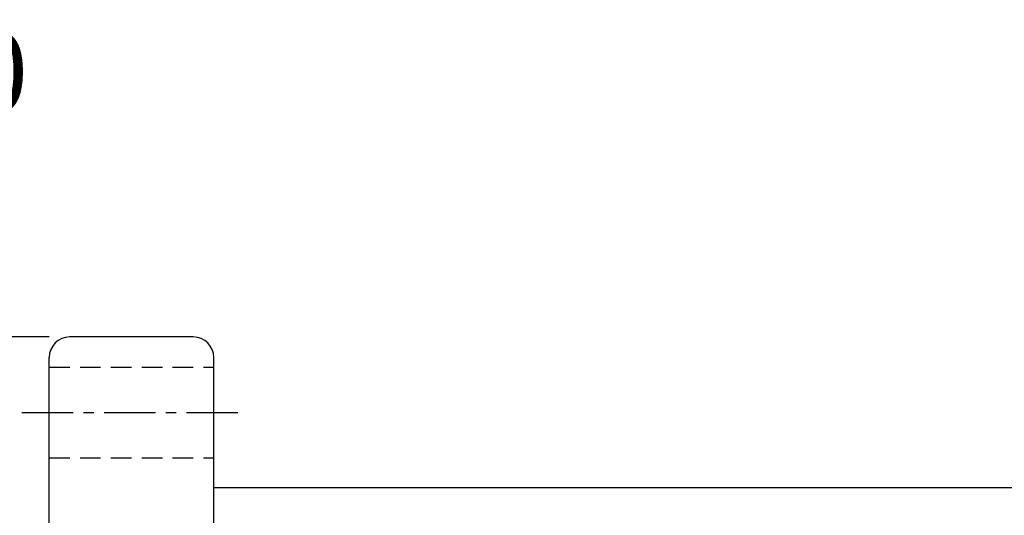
# Model space of a CAD drawing. Extents: x 613 to 877, y 31 to 162.
# Tile 39 of 40: x 733 to 805, y 126 to 162. Entities that reach past the tile are written whole.
import ezdxf
from ezdxf.enums import TextEntityAlignment as Align

# ---------------------------------------------------------------- set-up
doc = ezdxf.new("R2010")
doc.units = 0
doc.header["$LTSCALE"] = 3
doc.header["$MEASUREMENT"] = 0
doc.header["$PDSIZE"] = -1
doc.linetypes.add('CENTER', pattern=[2, 1.25, -0.25, 0.25, -0.25])
doc.linetypes.add('DASHED', pattern=[0.75, 0.5, -0.25])
doc.layers.get('DEFPOINTS').update_dxf_attribs({"linetype": 'CONTINUOUS'})
for name, color, linetype in [('CHA', 7, 'CONTINUOUS'), ('CL', 1, 'CENTER'), ('DIM', 4, 'CONTINUOUS'), ('HID', 2, 'DASHED'), ('OUT', 3, 'CONTINUOUS')]:
    doc.layers.add(name, color=color, linetype=linetype)
doc.styles.add('DIM-7', font='SIMPLEX.shx', dxfattribs={"width": 0.7, "bigfont": 'chineset.shx'})
doc.styles.add('T', font='kaiu.ttf')
doc.dimstyles.new('CNS', dxfattribs={"dimtxt": 3.5, "dimasz": 2.5, "dimexe": 1, "dimexo": 1.5, "dimgap": 0.09, "dimtad": 0, "dimdsep": 46, "dimtxsty": 'DIM-7', "dimcen": 0.09, "dimclrd": 1, "dimclre": 1, "dimclrt": 4, "dimadec": 0, "dimazin": 0, "dimtfac": 1, "dimtix": 1, "dimtmove": 2, "dimatfit": 3, "dimfxl": 1, "dimtvp": 0.971429, "dimtolj": 1, "dimarcsym": 0})

# ---------------------------------------------------------------- blocks, each defined once
blk = doc.blocks.new('*D12')
at = {"layer": 'DEFPOINTS', "color": 0, "transparency": 16777216}
for p in [(728.59, 138.551), (736.714, 138.551), (736.714, 76.551)]:
    blk.add_point(p, dxfattribs=at)
at = {"layer": 'DIM', "color": 0, "lineweight": -2, "transparency": 16777216}
for p, q in [((735.214, 138.551), (727.59, 138.551)), ((728.59, 79.051), (728.59, 136.051)), ((735.214, 76.551), (727.59, 76.551))]:
    blk.add_line(p, q, dxfattribs=at)
at = {"layer": 'DIM', "color": 0, "transparency": 16777216}
for points in [[(728.173, 136.051), (729.007, 136.051), (728.59, 138.551)], [(728.173, 79.051), (729.007, 79.051), (728.59, 76.551)]]:
    blk.add_solid(points, dxfattribs=at)
at = {"layer": 'DIM', "color": 0, "transparency": 16777216, "insert": (726.04, 107.551), "char_height": 3.5, "attachment_point": 5, "rotation": 90, "style": 'DIM-7'}
blk.add_mtext('\\A1;%%C62', dxfattribs=at)

msp = doc.modelspace()

# ---------------------------------------------------------------- linework, layer by layer
at = {"layer": 'CL', "color": 7}
msp.add_line((733.214, 133.051), (749.214, 133.051), dxfattribs=at)
at = {"layer": 'HID', "color": 7}
for p, q in [((735.214, 136.351), (747.214, 136.351)), ((735.214, 129.751), (747.214, 129.751))]:
    msp.add_line(p, q, dxfattribs=at)
at = {"layer": 'OUT', "color": 7}
for p, q in [((745.714, 138.551), (736.714, 138.551)), ((735.214, 78.051), (735.214, 137.051)), ((747.214, 78.051), (747.214, 137.051)), ((863.714, 127.551), (747.214, 127.551))]:
    msp.add_line(p, q, dxfattribs=at)
for centre, start, end in [((736.714, 137.051), 90, 180), ((745.714, 137.051), 360, 90)]:
    msp.add_arc(centre, 1.5, start, end, dxfattribs=at)

# ---------------------------------------------------------------- texts
at = {"layer": 'CHA', "color": 0, "style": 'T'}
msp.add_text('OFU2510', height=5.76, dxfattribs=at).set_placement((720.003, 157.928), align=Align.MIDDLE)

# ---------------------------------------------------------------- dimensions: what is measured, and where the dimension line sits
at = {"layer": 'DIM', "color": 7}
dim = msp.add_linear_dim(base=(728.59, 138.551), p1=(736.714, 76.551), p2=(736.714, 138.551), angle=90, text='%%C<>', dimstyle='CNS', override={"dimgap": 0.8, "dimtad": 1, "dimclrd": 0, "dimclre": 0, "dimclrt": 0, "dimadec": 2, "dimazin": 2, "dimtmove": 1}, dxfattribs=at)
dim.commit()
dim.dimension.update_dxf_attribs({"geometry": '*D12', "text_midpoint": (726.04, 107.551)})

doc.saveas('drawing.dxf')
